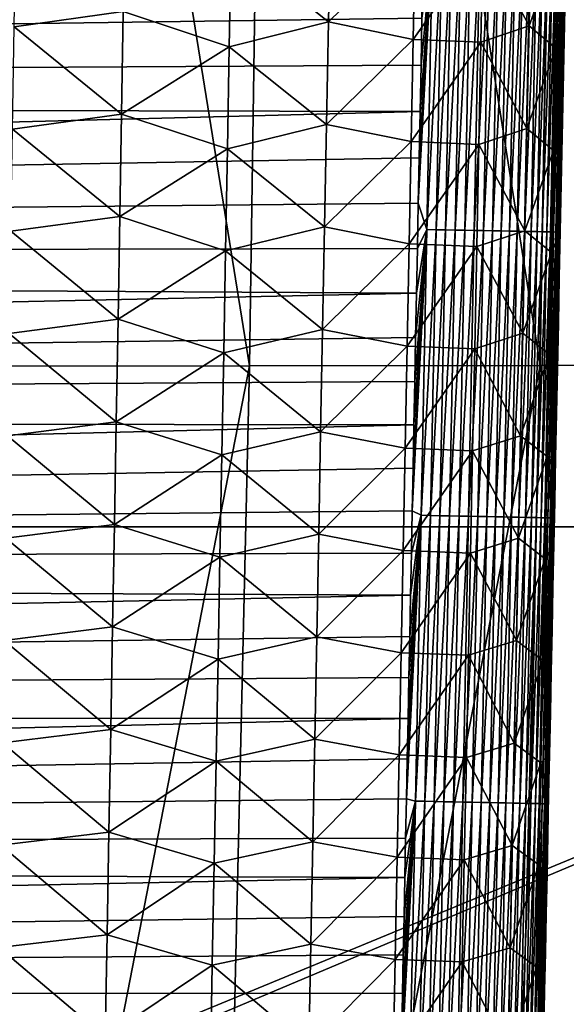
# Model space of a CAD drawing. Header units: metres. Extents: x -26 to 26, y -167 to 32.
# Tile 105 of 237: x 12.47 to 15.22, y -92.65 to -87.69. Entities that reach past the tile are written whole.
import ezdxf

# ---------------------------------------------------------------- set-up
doc = ezdxf.new("R2010")
doc.units = ezdxf.units.M
doc.layers.add('solid_12_411_043_XXX', color=7, linetype='CONTINUOUS')

msp = doc.modelspace()

# ---------------------------------------------------------------- linework, layer by layer
at = {"layer": 'solid_12_411_043_XXX'}
for points in [[(-19.522482, -79.899071, 137.548279), (-19.282173, -90.244827, 137.548279), (19.430023, -84.324921, 137.548279)], [(12.265344, -80.964973, 118.309441), (13.628462, -89.435364, 118.823189), (12.155159, -89.436668, 118.375771)], [(12.265344, -80.964973, 118.309441), (13.751709, -80.964317, 118.770554), (13.628462, -89.435364, 118.823189)], [(13.751709, -80.964317, 118.770554), (15.088856, -89.433914, 119.312424), (13.628462, -89.435364, 118.823189)], [(13.751709, -80.964317, 118.770554), (15.22541, -80.9636, 119.271072), (15.088856, -89.433914, 119.312424)], [(15.22541, -80.9636, 119.271072), (16.526123, -89.432106, 119.866661), (15.088856, -89.433914, 119.312424)], [(-19.282173, -90.244827, 137.548279), (19.282028, -90.24482, 137.548279), (19.430023, -84.324921, 137.548279)], [(12.994479, -87.653343, 171.783752), (12.44684, -87.730133, 171.646957), (12.455099, -87.215797, 171.642349)], [(14.034364, -87.190765, 172.362381), (14.024696, -87.705994, 172.366272), (13.535599, -87.317848, 172.022232)], [(14.461054, -87.280151, 172.792389), (14.024696, -87.705994, 172.366272), (14.034364, -87.190765, 172.362381)], [(15.04267, -87.211159, 173.825424), (15.032241, -87.726234, 173.827881), (14.800779, -87.294334, 173.289719)], [(15.176634, -87.325539, 174.373154), (15.032241, -87.726234, 173.827881), (15.04267, -87.211159, 173.825424)], [(14.499057, -87.449005, 177.86087), (-14.50303, -87.243393, 177.860855), (-14.486557, -88.087646, 177.860931)], [(13.535599, -87.317848, 172.022232), (13.526391, -87.830917, 172.026459), (12.994479, -87.653343, 171.783752)], [(14.024696, -87.705994, 172.366272), (13.526391, -87.830917, 172.026459), (13.535599, -87.317848, 172.022232)], [(14.461054, -87.280151, 172.792389), (14.451051, -87.794052, 172.795837), (14.024696, -87.705994, 172.366272)], [(14.800779, -87.294334, 173.289719), (14.451051, -87.794052, 172.795837), (14.461054, -87.280151, 172.792389)], [(14.800779, -87.294334, 173.289719), (14.790522, -87.808067, 173.292679), (14.451051, -87.794052, 172.795837)], [(14.476182, -88.618065, 177.860977), (14.518697, -88.749626, 177.859558), (14.546806, -87.31263, 177.859436)], [(14.480687, -88.38858, 177.860962), (14.476182, -88.618065, 177.860977), (14.546806, -87.31263, 177.859436)], [(14.485229, -88.156837, 177.860931), (14.480687, -88.38858, 177.860962), (14.546806, -87.31263, 177.859436)], [(14.489803, -87.923027, 177.860916), (14.485229, -88.156837, 177.860931), (14.546806, -87.31263, 177.859436)], [(14.494412, -87.687111, 177.860901), (14.489803, -87.923027, 177.860916), (14.546806, -87.31263, 177.859436)], [(14.546806, -87.31263, 177.859436), (14.518697, -88.749626, 177.859558), (14.593793, -87.313545, 177.854858)], [(14.518697, -88.749626, 177.859558), (14.565695, -88.750549, 177.85498), (14.593793, -87.313545, 177.854858)], [(14.593793, -87.313545, 177.854858), (14.565695, -88.750549, 177.85498), (14.641439, -87.314476, 177.846954)], [(14.565695, -88.750549, 177.85498), (14.613354, -88.751488, 177.847061), (14.641439, -87.314476, 177.846954)], [(14.641439, -87.314476, 177.846954), (14.613354, -88.751488, 177.847061), (14.689413, -87.315414, 177.835556)], [(14.613354, -88.751488, 177.847061), (14.66134, -88.752434, 177.835663), (14.689413, -87.315414, 177.835556)], [(14.689413, -87.315414, 177.835556), (14.66134, -88.752434, 177.835663), (14.737346, -87.316345, 177.820526)], [(14.66134, -88.752434, 177.835663), (14.709286, -88.753372, 177.820633), (14.737346, -87.316345, 177.820526)], [(14.737346, -87.316345, 177.820526), (14.709286, -88.753372, 177.820633), (14.784844, -87.317268, 177.801819)], [(14.709286, -88.753372, 177.820633), (14.756797, -88.754311, 177.80191), (14.784844, -87.317268, 177.801819)], [(14.784844, -87.317268, 177.801819), (14.756797, -88.754311, 177.80191), (14.831494, -87.318184, 177.779419)], [(14.756797, -88.754311, 177.80191), (14.803458, -88.755234, 177.779495), (14.831494, -87.318184, 177.779419)], [(15.032241, -87.726234, 173.827881), (14.790522, -87.808067, 173.292679), (14.800779, -87.294334, 173.289719)], [(14.831494, -87.318184, 177.779419), (14.803458, -88.755234, 177.779495), (14.876873, -87.319069, 177.753357)], [(14.803458, -88.755234, 177.779495), (14.848847, -88.756126, 177.753418), (14.876873, -87.319069, 177.753357)], [(14.876873, -87.319069, 177.753357), (14.848847, -88.756126, 177.753418), (14.92056, -87.319923, 177.723755)], [(14.848847, -88.756126, 177.753418), (14.892544, -88.756989, 177.723801), (14.92056, -87.319923, 177.723755)], [(14.92056, -87.319923, 177.723755), (14.892544, -88.756989, 177.723801), (14.96215, -87.320732, 177.690781)], [(14.892544, -88.756989, 177.723801), (14.93414, -88.757805, 177.690811), (14.96215, -87.320732, 177.690781)], [(14.96215, -87.320732, 177.690781), (14.93414, -88.757805, 177.690811), (15.001263, -87.321495, 177.654694)], [(14.93414, -88.757805, 177.690811), (14.973257, -88.758583, 177.654694), (15.001263, -87.321495, 177.654694)], [(15.001263, -87.321495, 177.654694), (14.973257, -88.758583, 177.654694), (15.037556, -87.322205, 177.615768)], [(14.973257, -88.758583, 177.654694), (15.009553, -88.7593, 177.615753), (15.037556, -87.322205, 177.615768)], [(15.037556, -87.322205, 177.615768), (15.009553, -88.7593, 177.615753), (15.070736, -87.322861, 177.574341)], [(15.009553, -88.7593, 177.615753), (15.042732, -88.759956, 177.574295), (15.070736, -87.322861, 177.574341)], [(15.176634, -87.325539, 174.373154), (15.166193, -87.838768, 174.375092), (15.032241, -87.726234, 173.827881)], [(15.070736, -87.322861, 177.574341), (15.042732, -88.759956, 177.574295), (15.100563, -87.323441, 177.530792)], [(15.042732, -88.759956, 177.574295), (15.072556, -88.760544, 177.530731), (15.100563, -87.323441, 177.530792)], [(15.100563, -87.323441, 177.530792), (15.072556, -88.760544, 177.530731), (15.126861, -87.323959, 177.485535)], [(15.072556, -88.760544, 177.530731), (15.098847, -88.76107, 177.485443), (15.126861, -87.323959, 177.485535)], [(15.126861, -87.323959, 177.485535), (15.098847, -88.76107, 177.485443), (15.149512, -87.324402, 177.43898)], [(15.098847, -88.76107, 177.485443), (15.12149, -88.76152, 177.438873), (15.149512, -87.324402, 177.43898)], [(15.149512, -87.324402, 177.43898), (15.12149, -88.76152, 177.438873), (15.168468, -87.324776, 177.391556)], [(15.12149, -88.76152, 177.438873), (15.140434, -88.761894, 177.391418), (15.168468, -87.324776, 177.391556)], [(15.168468, -87.324776, 177.391556), (15.140434, -88.761894, 177.391418), (15.183738, -87.325073, 177.343674)], [(15.140434, -88.761894, 177.391418), (15.155691, -88.762199, 177.343521), (15.183738, -87.325073, 177.343674)], [(15.183738, -87.325073, 177.343674), (15.155691, -88.762199, 177.343521), (15.195391, -87.325302, 177.295731)], [(15.155691, -88.762199, 177.343521), (15.167327, -88.762436, 177.295563), (15.195391, -87.325302, 177.295731)], [(15.176634, -87.325539, 174.373154), (15.208698, -87.80027, 174.907776), (15.166193, -87.838768, 174.375092)], [(15.195391, -87.325302, 177.295731), (15.167327, -88.762436, 177.295563), (15.203543, -87.32547, 177.248093)], [(15.167327, -88.762436, 177.295563), (15.175461, -88.762604, 177.24791), (15.203543, -87.32547, 177.248093)], [(15.203543, -87.32547, 177.248093), (15.175461, -88.762604, 177.24791), (15.208354, -87.325569, 177.201096)], [(15.175461, -88.762604, 177.24791), (15.180253, -88.762703, 177.200897), (15.208354, -87.325569, 177.201096)], [(15.176634, -87.325539, 174.373154), (15.213687, -87.554077, 174.907074), (15.208698, -87.80027, 174.907776)], [(15.208754, -87.390678, 177.155075), (15.208354, -87.325569, 177.201096), (15.180253, -88.762703, 177.200897)], [(15.199677, -87.856026, 177.154999), (15.208754, -87.390678, 177.155075), (15.180253, -88.762703, 177.200897)], [(15.213687, -87.554077, 174.907074), (15.208754, -87.390678, 177.155075), (15.199677, -87.856026, 177.154999)], [(14.499057, -87.449005, 177.86087), (-14.486557, -88.087646, 177.860931), (14.494412, -87.687111, 177.860901)], [(15.208698, -87.80027, 174.907776), (15.213687, -87.554077, 174.907074), (15.199677, -87.856026, 177.154999)], [(12.994479, -87.653343, 171.783752), (12.985663, -88.169106, 171.788239), (12.44684, -87.730133, 171.646957)], [(13.526391, -87.830917, 172.026459), (12.985663, -88.169106, 171.788239), (12.994479, -87.653343, 171.783752)], [(14.494412, -87.687111, 177.860901), (-14.486557, -88.087646, 177.860931), (14.489803, -87.923027, 177.860916)], [(14.024696, -87.705994, 172.366272), (14.014989, -88.221222, 172.370178), (13.526391, -87.830917, 172.026459)], [(14.451051, -87.794052, 172.795837), (14.014989, -88.221222, 172.370178), (14.024696, -87.705994, 172.366272)], [(12.985663, -88.169106, 171.788239), (12.43852, -88.244476, 171.651566), (12.44684, -87.730133, 171.646957)], [(15.032241, -87.726234, 173.827881), (15.021782, -88.241302, 173.830368), (14.790522, -87.808067, 173.292679)], [(15.166193, -87.838768, 174.375092), (15.021782, -88.241302, 173.830368), (15.032241, -87.726234, 173.827881)], [(14.451051, -87.794052, 172.795837), (14.441011, -88.307961, 172.799316), (14.014989, -88.221222, 172.370178)], [(14.790522, -87.808067, 173.292679), (14.441011, -88.307961, 172.799316), (14.451051, -87.794052, 172.795837)], [(14.790522, -87.808067, 173.292679), (14.780232, -88.321808, 173.29567), (14.441011, -88.307961, 172.799316)], [(15.021782, -88.241302, 173.830368), (14.780232, -88.321808, 173.29567), (14.790522, -87.808067, 173.292679)], [(15.166193, -87.838768, 174.375092), (15.208698, -87.80027, 174.907776), (15.203761, -88.043617, 174.908478)], [(15.203761, -88.043617, 174.908478), (15.208698, -87.80027, 174.907776), (15.199677, -87.856026, 177.154999)], [(13.526391, -87.830917, 172.026459), (13.517138, -88.343994, 172.03067), (12.985663, -88.169106, 171.788239)], [(14.014989, -88.221222, 172.370178), (13.517138, -88.343994, 172.03067), (13.526391, -87.830917, 172.026459)], [(15.166193, -87.838768, 174.375092), (15.155722, -88.351997, 174.377075), (15.021782, -88.241302, 173.830368)], [(15.166193, -87.838768, 174.375092), (15.198873, -88.284218, 174.909195), (15.155722, -88.351997, 174.377075)], [(15.166193, -87.838768, 174.375092), (15.203761, -88.043617, 174.908478), (15.198873, -88.284218, 174.909195)], [(15.190774, -88.310852, 177.154938), (15.199677, -87.856026, 177.154999), (15.180253, -88.762703, 177.200897)], [(15.203761, -88.043617, 174.908478), (15.199677, -87.856026, 177.154999), (15.190774, -88.310852, 177.154938)], [(14.489803, -87.923027, 177.860916), (-14.486557, -88.087646, 177.860931), (14.485229, -88.156837, 177.860931)], [(15.198873, -88.284218, 174.909195), (15.203761, -88.043617, 174.908478), (15.190774, -88.310852, 177.154938)], [(14.485229, -88.156837, 177.860931), (-14.486557, -88.087646, 177.860931), (-14.470537, -88.903366, 177.861008)], [(14.485229, -88.156837, 177.860931), (-14.470537, -88.903366, 177.861008), (14.480687, -88.38858, 177.860962)], [(12.985663, -88.169106, 171.788239), (12.976794, -88.684875, 171.792725), (12.43852, -88.244476, 171.651566)], [(13.517138, -88.343994, 172.03067), (12.976794, -88.684875, 171.792725), (12.985663, -88.169106, 171.788239)], [(12.976794, -88.684875, 171.792725), (12.430139, -88.758812, 171.656174), (12.43852, -88.244476, 171.651566)], [(14.014989, -88.221222, 172.370178), (14.005241, -88.73645, 172.374084), (13.517138, -88.343994, 172.03067)], [(14.441011, -88.307961, 172.799316), (14.005241, -88.73645, 172.374084), (14.014989, -88.221222, 172.370178)], [(15.021782, -88.241302, 173.830368), (15.011292, -88.756378, 173.832886), (14.780232, -88.321808, 173.29567)], [(15.155722, -88.351997, 174.377075), (15.011292, -88.756378, 173.832886), (15.021782, -88.241302, 173.830368)], [(14.441011, -88.307961, 172.799316), (14.430939, -88.821877, 172.802811), (14.005241, -88.73645, 172.374084)], [(14.780232, -88.321808, 173.29567), (14.430939, -88.821877, 172.802811), (14.441011, -88.307961, 172.799316)], [(15.155722, -88.351997, 174.377075), (15.198873, -88.284218, 174.909195), (15.194032, -88.522163, 174.909912)], [(15.182034, -88.755882, 177.154877), (15.190774, -88.310852, 177.154938), (15.180253, -88.762703, 177.200897)], [(15.198873, -88.284218, 174.909195), (15.190774, -88.310852, 177.154938), (15.182034, -88.755882, 177.154877)], [(15.194032, -88.522163, 174.909912), (15.198873, -88.284218, 174.909195), (15.182034, -88.755882, 177.154877)], [(13.517138, -88.343994, 172.03067), (13.507837, -88.857063, 172.034912), (12.976794, -88.684875, 171.792725)], [(14.005241, -88.73645, 172.374084), (13.507837, -88.857063, 172.034912), (13.517138, -88.343994, 172.03067)], [(14.780232, -88.321808, 173.29567), (14.769912, -88.835548, 173.298691), (14.430939, -88.821877, 172.802811)], [(15.011292, -88.756378, 173.832886), (14.769912, -88.835548, 173.298691), (14.780232, -88.321808, 173.29567)], [(15.155722, -88.351997, 174.377075), (15.145222, -88.865227, 174.379105), (15.011292, -88.756378, 173.832886)], [(15.155722, -88.351997, 174.377075), (15.189236, -88.757553, 174.910629), (15.145222, -88.865227, 174.379105)], [(15.155722, -88.351997, 174.377075), (15.194032, -88.522163, 174.909912), (15.189236, -88.757553, 174.910629)], [(14.480687, -88.38858, 177.860962), (-14.470537, -88.903366, 177.861008), (14.476182, -88.618065, 177.860977)], [(15.189236, -88.757553, 174.910629), (15.194032, -88.522163, 174.909912), (15.182034, -88.755882, 177.154877)], [(14.476182, -88.618065, 177.860977), (-14.470537, -88.903366, 177.861008), (14.471712, -88.845253, 177.860992)], [(14.476182, -88.618065, 177.860977), (14.471712, -88.845253, 177.860992), (14.518697, -88.749626, 177.859558)], [(12.976794, -88.684875, 171.792725), (12.967869, -89.200638, 171.797211), (12.430139, -88.758812, 171.656174)], [(13.507837, -88.857063, 172.034912), (12.967869, -89.200638, 171.797211), (12.976794, -88.684875, 171.792725)], [(14.005241, -88.73645, 172.374084), (13.995452, -89.251686, 172.378021), (13.507837, -88.857063, 172.034912)], [(14.430939, -88.821877, 172.802811), (13.995452, -89.251686, 172.378021), (14.005241, -88.73645, 172.374084)], [(14.445618, -90.163902, 177.861115), (14.490282, -90.186615, 177.85968), (14.518697, -88.749626, 177.859558)], [(14.449883, -89.949104, 177.861084), (14.445618, -90.163902, 177.861115), (14.518697, -88.749626, 177.859558)], [(14.454183, -89.732399, 177.861069), (14.449883, -89.949104, 177.861084), (14.518697, -88.749626, 177.859558)], [(14.458514, -89.513725, 177.861053), (14.454183, -89.732399, 177.861069), (14.518697, -88.749626, 177.859558)], [(14.462879, -89.293022, 177.861038), (14.458514, -89.513725, 177.861053), (14.518697, -88.749626, 177.859558)], [(14.467278, -89.070221, 177.861008), (14.462879, -89.293022, 177.861038), (14.518697, -88.749626, 177.859558)], [(14.471712, -88.845253, 177.860992), (14.467278, -89.070221, 177.861008), (14.518697, -88.749626, 177.859558)], [(14.518697, -88.749626, 177.859558), (14.490282, -90.186615, 177.85968), (14.565695, -88.750549, 177.85498)], [(14.490282, -90.186615, 177.85968), (14.537291, -90.187546, 177.855103), (14.565695, -88.750549, 177.85498)], [(14.565695, -88.750549, 177.85498), (14.537291, -90.187546, 177.855103), (14.613354, -88.751488, 177.847061)], [(14.537291, -90.187546, 177.855103), (14.584961, -90.188492, 177.847183), (14.613354, -88.751488, 177.847061)], [(14.613354, -88.751488, 177.847061), (14.584961, -90.188492, 177.847183), (14.66134, -88.752434, 177.835663)], [(14.584961, -90.188492, 177.847183), (14.632958, -90.189445, 177.83577), (14.66134, -88.752434, 177.835663)], [(14.66134, -88.752434, 177.835663), (14.632958, -90.189445, 177.83577), (14.709286, -88.753372, 177.820633)], [(14.632958, -90.189445, 177.83577), (14.680917, -90.190399, 177.820724), (14.709286, -88.753372, 177.820633)], [(14.709286, -88.753372, 177.820633), (14.680917, -90.190399, 177.820724), (14.756797, -88.754311, 177.80191)], [(14.680917, -90.190399, 177.820724), (14.728439, -90.191345, 177.802002), (14.756797, -88.754311, 177.80191)], [(14.756797, -88.754311, 177.80191), (14.728439, -90.191345, 177.802002), (14.803458, -88.755234, 177.779495)], [(14.728439, -90.191345, 177.802002), (14.775111, -90.192276, 177.779572), (14.803458, -88.755234, 177.779495)], [(15.011292, -88.756378, 173.832886), (15.000773, -89.271454, 173.835434), (14.769912, -88.835548, 173.298691)], [(14.803458, -88.755234, 177.779495), (14.775111, -90.192276, 177.779572), (14.848847, -88.756126, 177.753418)], [(14.775111, -90.192276, 177.779572), (14.820511, -90.193176, 177.753479), (14.848847, -88.756126, 177.753418)], [(14.848847, -88.756126, 177.753418), (14.820511, -90.193176, 177.753479), (14.892544, -88.756989, 177.723801)], [(15.145222, -88.865227, 174.379105), (15.000773, -89.271454, 173.835434), (15.011292, -88.756378, 173.832886)], [(15.17345, -89.191467, 177.154816), (15.182034, -88.755882, 177.154877), (15.180253, -88.762703, 177.200897)], [(15.189236, -88.757553, 174.910629), (15.182034, -88.755882, 177.154877), (15.17345, -89.191467, 177.154816)], [(12.967869, -89.200638, 171.797211), (12.421695, -89.273148, 171.660782), (12.430139, -88.758812, 171.656174)], [(14.820511, -90.193176, 177.753479), (14.864215, -90.194046, 177.723846), (14.892544, -88.756989, 177.723801)], [(14.892544, -88.756989, 177.723801), (14.864215, -90.194046, 177.723846), (14.93414, -88.757805, 177.690811)], [(14.864215, -90.194046, 177.723846), (14.905818, -90.194878, 177.690842), (14.93414, -88.757805, 177.690811)], [(14.93414, -88.757805, 177.690811), (14.905818, -90.194878, 177.690842), (14.973257, -88.758583, 177.654694)], [(14.905818, -90.194878, 177.690842), (14.94494, -90.195663, 177.654709), (14.973257, -88.758583, 177.654694)], [(14.973257, -88.758583, 177.654694), (14.94494, -90.195663, 177.654709), (15.009553, -88.7593, 177.615753)], [(14.94494, -90.195663, 177.654709), (14.981237, -90.196388, 177.615738), (15.009553, -88.7593, 177.615753)], [(15.009553, -88.7593, 177.615753), (14.981237, -90.196388, 177.615738), (15.042732, -88.759956, 177.574295)], [(14.981237, -90.196388, 177.615738), (15.014417, -90.197052, 177.574265), (15.042732, -88.759956, 177.574295)], [(15.042732, -88.759956, 177.574295), (15.014417, -90.197052, 177.574265), (15.072556, -88.760544, 177.530731)], [(15.014417, -90.197052, 177.574265), (15.044238, -90.197647, 177.53067), (15.072556, -88.760544, 177.530731)], [(15.072556, -88.760544, 177.530731), (15.044238, -90.197647, 177.53067), (15.098847, -88.76107, 177.485443)], [(15.044238, -90.197647, 177.53067), (15.070522, -90.198174, 177.485367), (15.098847, -88.76107, 177.485443)], [(15.098847, -88.76107, 177.485443), (15.070522, -90.198174, 177.485367), (15.12149, -88.76152, 177.438873)], [(15.070522, -90.198174, 177.485367), (15.093157, -90.198631, 177.438782), (15.12149, -88.76152, 177.438873)], [(15.12149, -88.76152, 177.438873), (15.093157, -90.198631, 177.438782), (15.140434, -88.761894, 177.391418)], [(15.093157, -90.198631, 177.438782), (15.11209, -90.199013, 177.391312), (15.140434, -88.761894, 177.391418)], [(15.140434, -88.761894, 177.391418), (15.11209, -90.199013, 177.391312), (15.155691, -88.762199, 177.343521)], [(15.11209, -90.199013, 177.391312), (15.127334, -90.199318, 177.343399), (15.155691, -88.762199, 177.343521)], [(15.155691, -88.762199, 177.343521), (15.127334, -90.199318, 177.343399), (15.167327, -88.762436, 177.295563)], [(15.127334, -90.199318, 177.343399), (15.138954, -90.199562, 177.29541), (15.167327, -88.762436, 177.295563)], [(15.167327, -88.762436, 177.295563), (15.138954, -90.199562, 177.29541), (15.175461, -88.762604, 177.24791)], [(15.138954, -90.199562, 177.29541), (15.147071, -90.19973, 177.247742), (15.175461, -88.762604, 177.24791)], [(15.145222, -88.865227, 174.379105), (15.189236, -88.757553, 174.910629), (15.184484, -88.990486, 174.911346)], [(15.175461, -88.762604, 177.24791), (15.147071, -90.19973, 177.247742), (15.180253, -88.762703, 177.200897)], [(15.147071, -90.19973, 177.247742), (15.151845, -90.199829, 177.200729), (15.180253, -88.762703, 177.200897)], [(15.17345, -89.191467, 177.154816), (15.180253, -88.762703, 177.200897), (15.151845, -90.199829, 177.200729)], [(15.184484, -88.990486, 174.911346), (15.189236, -88.757553, 174.910629), (15.17345, -89.191467, 177.154816)], [(14.471712, -88.845253, 177.860992), (-14.470537, -88.903366, 177.861008), (14.467278, -89.070221, 177.861008)], [(14.430939, -88.821877, 172.802811), (14.42083, -89.335785, 172.80632), (13.995452, -89.251686, 172.378021)], [(14.769912, -88.835548, 173.298691), (14.42083, -89.335785, 172.80632), (14.430939, -88.821877, 172.802811)], [(14.769912, -88.835548, 173.298691), (14.759561, -89.349297, 173.301727), (14.42083, -89.335785, 172.80632)], [(15.000773, -89.271454, 173.835434), (14.759561, -89.349297, 173.301727), (14.769912, -88.835548, 173.298691)], [(14.467278, -89.070221, 177.861008), (-14.470537, -88.903366, 177.861008), (-14.454958, -89.691826, 177.861069)], [(13.507837, -88.857063, 172.034912), (13.49849, -89.37014, 172.039139), (12.967869, -89.200638, 171.797211)], [(13.995452, -89.251686, 172.378021), (13.49849, -89.37014, 172.039139), (13.507837, -88.857063, 172.034912)], [(15.145222, -88.865227, 174.379105), (15.134692, -89.378456, 174.381165), (15.000773, -89.271454, 173.835434)], [(15.145222, -88.865227, 174.379105), (15.179776, -89.22094, 174.912079), (15.134692, -89.378456, 174.381165)], [(15.145222, -88.865227, 174.379105), (15.184484, -88.990486, 174.911346), (15.179776, -89.22094, 174.912079)], [(15.179776, -89.22094, 174.912079), (15.184484, -88.990486, 174.911346), (15.17345, -89.191467, 177.154816)], [(14.467278, -89.070221, 177.861008), (-14.454958, -89.691826, 177.861069), (14.462879, -89.293022, 177.861038)], [(12.967869, -89.200638, 171.797211), (12.958886, -89.716408, 171.801697), (12.421695, -89.273148, 171.660782)], [(13.49849, -89.37014, 172.039139), (12.958886, -89.716408, 171.801697), (12.967869, -89.200638, 171.797211)], [(15.165035, -89.617111, 177.15477), (15.17345, -89.191467, 177.154816), (15.151845, -90.199829, 177.200729)], [(15.179776, -89.22094, 174.912079), (15.17345, -89.191467, 177.154816), (15.165035, -89.617111, 177.15477)], [(15.134692, -89.378456, 174.381165), (15.179776, -89.22094, 174.912079), (15.175118, -89.448677, 174.912796)], [(15.175118, -89.448677, 174.912796), (15.179776, -89.22094, 174.912079), (15.165035, -89.617111, 177.15477)], [(14.462879, -89.293022, 177.861038), (-14.454958, -89.691826, 177.861069), (14.458514, -89.513725, 177.861053)], [(12.958886, -89.716408, 171.801697), (12.413185, -89.787483, 171.66539), (12.421695, -89.273148, 171.660782)], [(13.995452, -89.251686, 172.378021), (13.985622, -89.766914, 172.381958), (13.49849, -89.37014, 172.039139)], [(14.42083, -89.335785, 172.80632), (13.985622, -89.766914, 172.381958), (13.995452, -89.251686, 172.378021)], [(15.000773, -89.271454, 173.835434), (14.990226, -89.78653, 173.838028), (14.759561, -89.349297, 173.301727)], [(15.134692, -89.378456, 174.381165), (14.990226, -89.78653, 173.838028), (15.000773, -89.271454, 173.835434)], [(14.42083, -89.335785, 172.80632), (14.410686, -89.849701, 172.809845), (13.985622, -89.766914, 172.381958)], [(14.759561, -89.349297, 173.301727), (14.410686, -89.849701, 172.809845), (14.42083, -89.335785, 172.80632)], [(14.759561, -89.349297, 173.301727), (14.749177, -89.863037, 173.30481), (14.410686, -89.849701, 172.809845)], [(14.990226, -89.78653, 173.838028), (14.749177, -89.863037, 173.30481), (14.759561, -89.349297, 173.301727)], [(13.49849, -89.37014, 172.039139), (13.489094, -89.883224, 172.043396), (12.958886, -89.716408, 171.801697)], [(13.985622, -89.766914, 172.381958), (13.489094, -89.883224, 172.043396), (13.49849, -89.37014, 172.039139)], [(15.134692, -89.378456, 174.381165), (15.124135, -89.891678, 174.383286), (14.990226, -89.78653, 173.838028)], [(15.134692, -89.378456, 174.381165), (15.170508, -89.673775, 174.913528), (15.124135, -89.891678, 174.383286)], [(15.134692, -89.378456, 174.381165), (15.175118, -89.448677, 174.912796), (15.170508, -89.673775, 174.913528)], [(11.980083, -97.901871, 118.481323), (12.155159, -89.436668, 118.375771), (13.628462, -89.435364, 118.823189)], [(13.432644, -97.899902, 118.914078), (11.980083, -97.901871, 118.481323), (13.628462, -89.435364, 118.823189)], [(13.432644, -97.899902, 118.914078), (13.628462, -89.435364, 118.823189), (15.088856, -89.433914, 119.312424)], [(14.871928, -97.897682, 119.391411), (13.432644, -97.899902, 118.914078), (15.088856, -89.433914, 119.312424)], [(14.871928, -97.897682, 119.391411), (15.088856, -89.433914, 119.312424), (16.526123, -89.432106, 119.866661)], [(16.287874, -97.894936, 119.934784), (14.871928, -97.897682, 119.391411), (16.526123, -89.432106, 119.866661)], [(15.170508, -89.673775, 174.913528), (15.175118, -89.448677, 174.912796), (15.165035, -89.617111, 177.15477)], [(14.458514, -89.513725, 177.861053), (-14.454958, -89.691826, 177.861069), (14.454183, -89.732399, 177.861069)], [(15.15678, -90.033371, 177.154709), (15.165035, -89.617111, 177.15477), (15.151845, -90.199829, 177.200729)], [(15.170508, -89.673775, 174.913528), (15.165035, -89.617111, 177.15477), (15.15678, -90.033371, 177.154709)], [(14.454183, -89.732399, 177.861069), (-14.454958, -89.691826, 177.861069), (-14.439805, -90.454529, 177.86113)], [(15.124135, -89.891678, 174.383286), (15.170508, -89.673775, 174.913528), (15.165945, -89.896317, 174.914261)], [(15.165945, -89.896317, 174.914261), (15.170508, -89.673775, 174.913528), (15.15678, -90.033371, 177.154709)], [(14.454183, -89.732399, 177.861069), (-14.439805, -90.454529, 177.86113), (14.449883, -89.949104, 177.861084)], [(12.958886, -89.716408, 171.801697), (12.949847, -90.232185, 171.806198), (12.413185, -89.787483, 171.66539)], [(13.489094, -89.883224, 172.043396), (12.949847, -90.232185, 171.806198), (12.958886, -89.716408, 171.801697)], [(12.949847, -90.232185, 171.806198), (12.40461, -90.301826, 171.669998), (12.413185, -89.787483, 171.66539)], [(13.985622, -89.766914, 172.381958), (13.975751, -90.282158, 172.38591), (13.489094, -89.883224, 172.043396)], [(14.410686, -89.849701, 172.809845), (13.975751, -90.282158, 172.38591), (13.985622, -89.766914, 172.381958)], [(14.990226, -89.78653, 173.838028), (14.979649, -90.301605, 173.840668), (14.749177, -89.863037, 173.30481)], [(15.124135, -89.891678, 174.383286), (14.979649, -90.301605, 173.840668), (14.990226, -89.78653, 173.838028)], [(13.489094, -89.883224, 172.043396), (13.47965, -90.396301, 172.047638), (12.949847, -90.232185, 171.806198)], [(13.975751, -90.282158, 172.38591), (13.47965, -90.396301, 172.047638), (13.489094, -89.883224, 172.043396)], [(14.410686, -89.849701, 172.809845), (14.400507, -90.363625, 172.8134), (13.975751, -90.282158, 172.38591)], [(14.749177, -89.863037, 173.30481), (14.400507, -90.363625, 172.8134), (14.410686, -89.849701, 172.809845)], [(14.749177, -89.863037, 173.30481), (14.738764, -90.376785, 173.307922), (14.400507, -90.363625, 172.8134)], [(14.979649, -90.301605, 173.840668), (14.738764, -90.376785, 173.307922), (14.749177, -89.863037, 173.30481)], [(15.124135, -89.891678, 174.383286), (15.113548, -90.404907, 174.385452), (14.979649, -90.301605, 173.840668)], [(15.124135, -89.891678, 174.383286), (15.156953, -90.334068, 174.915741), (15.113548, -90.404907, 174.385452)], [(15.124135, -89.891678, 174.383286), (15.165945, -89.896317, 174.914261), (15.161427, -90.116386, 174.914993)], [(15.124135, -89.891678, 174.383286), (15.161427, -90.116386, 174.914993), (15.156953, -90.334068, 174.915741)], [(15.161427, -90.116386, 174.914993), (15.165945, -89.896317, 174.914261), (15.15678, -90.033371, 177.154709)], [(14.449883, -89.949104, 177.861084), (-14.439805, -90.454529, 177.86113), (14.445618, -90.163902, 177.861115)], [(15.148673, -90.440895, 177.154663), (15.15678, -90.033371, 177.154709), (15.151845, -90.199829, 177.200729)], [(15.161427, -90.116386, 174.914993), (15.15678, -90.033371, 177.154709), (15.148673, -90.440895, 177.154663)], [(15.156953, -90.334068, 174.915741), (15.161427, -90.116386, 174.914993), (15.148673, -90.440895, 177.154663)], [(14.445618, -90.163902, 177.861115), (-14.439805, -90.454529, 177.86113), (14.441383, -90.376755, 177.86113)], [(14.416684, -91.611229, 177.861237), (14.461562, -91.623596, 177.859802), (14.490282, -90.186615, 177.85968)], [(14.42072, -91.410278, 177.861221), (14.416684, -91.611229, 177.861237), (14.490282, -90.186615, 177.85968)], [(14.424788, -91.207481, 177.861191), (14.42072, -91.410278, 177.861221), (14.490282, -90.186615, 177.85968)], [(14.428887, -91.002785, 177.861176), (14.424788, -91.207481, 177.861191), (14.490282, -90.186615, 177.85968)], [(14.433019, -90.796143, 177.86116), (14.428887, -91.002785, 177.861176), (14.490282, -90.186615, 177.85968)], [(14.437184, -90.587479, 177.861145), (14.433019, -90.796143, 177.86116), (14.490282, -90.186615, 177.85968)], [(14.441383, -90.376755, 177.86113), (14.437184, -90.587479, 177.861145), (14.490282, -90.186615, 177.85968)], [(14.445618, -90.163902, 177.861115), (14.441383, -90.376755, 177.86113), (14.490282, -90.186615, 177.85968)], [(14.490282, -90.186615, 177.85968), (14.461562, -91.623596, 177.859802), (14.537291, -90.187546, 177.855103)], [(14.461562, -91.623596, 177.859802), (14.508581, -91.624542, 177.855225), (14.537291, -90.187546, 177.855103)], [(14.537291, -90.187546, 177.855103), (14.508581, -91.624542, 177.855225), (14.584961, -90.188492, 177.847183)], [(14.508581, -91.624542, 177.855225), (14.556262, -91.625496, 177.847305), (14.584961, -90.188492, 177.847183)], [(14.584961, -90.188492, 177.847183), (14.556262, -91.625496, 177.847305), (14.632958, -90.189445, 177.83577)], [(14.556262, -91.625496, 177.847305), (14.604272, -91.626457, 177.835876), (14.632958, -90.189445, 177.83577)], [(14.632958, -90.189445, 177.83577), (14.604272, -91.626457, 177.835876), (14.680917, -90.190399, 177.820724)], [(14.604272, -91.626457, 177.835876), (14.652241, -91.627419, 177.820831), (14.680917, -90.190399, 177.820724)], [(14.680917, -90.190399, 177.820724), (14.652241, -91.627419, 177.820831), (14.728439, -90.191345, 177.802002)], [(14.652241, -91.627419, 177.820831), (14.699774, -91.62838, 177.802094), (14.728439, -90.191345, 177.802002)], [(14.728439, -90.191345, 177.802002), (14.699774, -91.62838, 177.802094), (14.775111, -90.192276, 177.779572)], [(12.949847, -90.232185, 171.806198), (12.940749, -90.747955, 171.810699), (12.40461, -90.301826, 171.669998)], [(13.47965, -90.396301, 172.047638), (12.940749, -90.747955, 171.810699), (12.949847, -90.232185, 171.806198)], [(14.699774, -91.62838, 177.802094), (14.746456, -91.629318, 177.779648), (14.775111, -90.192276, 177.779572)], [(14.775111, -90.192276, 177.779572), (14.746456, -91.629318, 177.779648), (14.820511, -90.193176, 177.753479)], [(14.746456, -91.629318, 177.779648), (14.791864, -91.630226, 177.753555), (14.820511, -90.193176, 177.753479)], [(14.820511, -90.193176, 177.753479), (14.791864, -91.630226, 177.753555), (14.864215, -90.194046, 177.723846)], [(14.791864, -91.630226, 177.753555), (14.835576, -91.631111, 177.723907), (14.864215, -90.194046, 177.723846)], [(14.864215, -90.194046, 177.723846), (14.835576, -91.631111, 177.723907), (14.905818, -90.194878, 177.690842)], [(14.835576, -91.631111, 177.723907), (14.877186, -91.63195, 177.690887), (14.905818, -90.194878, 177.690842)], [(14.905818, -90.194878, 177.690842), (14.877186, -91.63195, 177.690887), (14.94494, -90.195663, 177.654709)], [(14.877186, -91.63195, 177.690887), (14.916311, -91.632736, 177.654739), (14.94494, -90.195663, 177.654709)], [(14.94494, -90.195663, 177.654709), (14.916311, -91.632736, 177.654739), (14.981237, -90.196388, 177.615738)], [(14.916311, -91.632736, 177.654739), (14.952611, -91.633469, 177.615738), (14.981237, -90.196388, 177.615738)], [(14.981237, -90.196388, 177.615738), (14.952611, -91.633469, 177.615738), (15.014417, -90.197052, 177.574265)], [(14.952611, -91.633469, 177.615738), (14.98579, -91.63414, 177.574249), (15.014417, -90.197052, 177.574265)], [(15.014417, -90.197052, 177.574265), (14.98579, -91.63414, 177.574249), (15.044238, -90.197647, 177.53067)], [(14.98579, -91.63414, 177.574249), (15.015608, -91.634743, 177.53064), (15.044238, -90.197647, 177.53067)], [(15.044238, -90.197647, 177.53067), (15.015608, -91.634743, 177.53064), (15.070522, -90.198174, 177.485367)], [(15.015608, -91.634743, 177.53064), (15.041887, -91.635277, 177.485321), (15.070522, -90.198174, 177.485367)], [(15.070522, -90.198174, 177.485367), (15.041887, -91.635277, 177.485321), (15.093157, -90.198631, 177.438782)], [(15.041887, -91.635277, 177.485321), (15.064514, -91.635735, 177.438705), (15.093157, -90.198631, 177.438782)], [(15.093157, -90.198631, 177.438782), (15.064514, -91.635735, 177.438705), (15.11209, -90.199013, 177.391312)], [(15.064514, -91.635735, 177.438705), (15.083437, -91.636124, 177.39122), (15.11209, -90.199013, 177.391312)], [(15.11209, -90.199013, 177.391312), (15.083437, -91.636124, 177.39122), (15.127334, -90.199318, 177.343399)], [(15.083437, -91.636124, 177.39122), (15.098668, -91.636436, 177.343277), (15.127334, -90.199318, 177.343399)], [(15.127334, -90.199318, 177.343399), (15.098668, -91.636436, 177.343277), (15.138954, -90.199562, 177.29541)], [(15.098668, -91.636436, 177.343277), (15.110275, -91.636673, 177.295288), (15.138954, -90.199562, 177.29541)], [(15.138954, -90.199562, 177.29541), (15.110275, -91.636673, 177.295288), (15.147071, -90.19973, 177.247742)], [(15.110275, -91.636673, 177.295288), (15.118376, -91.636841, 177.247604), (15.147071, -90.19973, 177.247742)], [(15.147071, -90.19973, 177.247742), (15.118376, -91.636841, 177.247604), (15.151845, -90.199829, 177.200729)], [(15.118376, -91.636841, 177.247604), (15.123133, -91.636948, 177.200577), (15.151845, -90.199829, 177.200729)], [(15.148673, -90.440895, 177.154663), (15.151845, -90.199829, 177.200729), (15.123133, -91.636948, 177.200577)], [(-19.282173, -90.244827, 137.548279), (-18.85165, -106.007713, 137.548279), (19.282028, -90.24482, 137.548279)], [(-18.85165, -106.007713, 137.548279), (-18.842392, -106.336342, 137.548279), (19.282028, -90.24482, 137.548279)], [(-18.842392, -106.336342, 137.548279), (18.842426, -106.339973, 137.548279), (19.282028, -90.24482, 137.548279)], [(13.975751, -90.282158, 172.38591), (13.965838, -90.797394, 172.389877), (13.47965, -90.396301, 172.047638)], [(14.400507, -90.363625, 172.8134), (13.965838, -90.797394, 172.389877), (13.975751, -90.282158, 172.38591)], [(12.940749, -90.747955, 171.810699), (12.395967, -90.816162, 171.674606), (12.40461, -90.301826, 171.669998)], [(14.979649, -90.301605, 173.840668), (14.969044, -90.816681, 173.843338), (14.738764, -90.376785, 173.307922)], [(15.113548, -90.404907, 174.385452), (14.969044, -90.816681, 173.843338), (14.979649, -90.301605, 173.840668)], [(15.113548, -90.404907, 174.385452), (15.156953, -90.334068, 174.915741), (15.152521, -90.549454, 174.916473)], [(15.152521, -90.549454, 174.916473), (15.156953, -90.334068, 174.915741), (15.148673, -90.440895, 177.154663)], [(14.441383, -90.376755, 177.86113), (-14.439805, -90.454529, 177.86113), (14.437184, -90.587479, 177.861145)], [(14.400507, -90.363625, 172.8134), (14.390292, -90.877541, 172.816986), (13.965838, -90.797394, 172.389877)], [(14.738764, -90.376785, 173.307922), (14.390292, -90.877541, 172.816986), (14.400507, -90.363625, 172.8134)], [(14.738764, -90.376785, 173.307922), (14.728319, -90.890533, 173.31105), (14.390292, -90.877541, 172.816986)], [(14.969044, -90.816681, 173.843338), (14.728319, -90.890533, 173.31105), (14.738764, -90.376785, 173.307922)], [(13.47965, -90.396301, 172.047638), (13.470156, -90.909386, 172.05191), (12.940749, -90.747955, 171.810699)], [(13.965838, -90.797394, 172.389877), (13.470156, -90.909386, 172.05191), (13.47965, -90.396301, 172.047638)], [(15.113548, -90.404907, 174.385452), (15.102934, -90.918137, 174.38768), (14.969044, -90.816681, 173.843338)], [(15.113548, -90.404907, 174.385452), (15.148129, -90.762619, 174.917221), (15.102934, -90.918137, 174.38768)], [(15.113548, -90.404907, 174.385452), (15.152521, -90.549454, 174.916473), (15.148129, -90.762619, 174.917221)], [(14.437184, -90.587479, 177.861145), (-14.439805, -90.454529, 177.86113), (-14.42508, -91.191338, 177.861191)], [(15.140722, -90.839417, 177.154617), (15.148673, -90.440895, 177.154663), (15.123133, -91.636948, 177.200577)], [(15.152521, -90.549454, 174.916473), (15.148673, -90.440895, 177.154663), (15.140722, -90.839417, 177.154617)], [(14.437184, -90.587479, 177.861145), (-14.42508, -91.191338, 177.861191), (14.433019, -90.796143, 177.86116)], [(15.148129, -90.762619, 174.917221), (15.152521, -90.549454, 174.916473), (15.140722, -90.839417, 177.154617)], [(12.940749, -90.747955, 171.810699), (12.931591, -91.263725, 171.815201), (12.395967, -90.816162, 171.674606)], [(13.470156, -90.909386, 172.05191), (12.931591, -91.263725, 171.815201), (12.940749, -90.747955, 171.810699)], [(15.102934, -90.918137, 174.38768), (15.148129, -90.762619, 174.917221), (15.143783, -90.973381, 174.917969)], [(15.143783, -90.973381, 174.917969), (15.148129, -90.762619, 174.917221), (15.140722, -90.839417, 177.154617)], [(14.433019, -90.796143, 177.86116), (-14.42508, -91.191338, 177.861191), (14.428887, -91.002785, 177.861176)], [(12.931591, -91.263725, 171.815201), (12.387256, -91.330505, 171.679214), (12.395967, -90.816162, 171.674606)], [(13.965838, -90.797394, 172.389877), (13.955883, -91.312637, 172.39386), (13.470156, -90.909386, 172.05191)], [(14.390292, -90.877541, 172.816986), (13.955883, -91.312637, 172.39386), (13.965838, -90.797394, 172.389877)], [(14.969044, -90.816681, 173.843338), (14.958409, -91.331764, 173.846069), (14.728319, -90.890533, 173.31105)], [(15.102934, -90.918137, 174.38768), (14.958409, -91.331764, 173.846069), (14.969044, -90.816681, 173.843338)], [(14.390292, -90.877541, 172.816986), (14.380043, -91.391464, 172.820587), (13.955883, -91.312637, 172.39386)], [(14.728319, -90.890533, 173.31105), (14.380043, -91.391464, 172.820587), (14.390292, -90.877541, 172.816986)], [(15.129086, -91.42057, 177.154556), (15.140722, -90.839417, 177.154617), (15.123133, -91.636948, 177.200577)], [(15.143783, -90.973381, 174.917969), (15.140722, -90.839417, 177.154617), (15.129086, -91.42057, 177.154556)], [(13.470156, -90.909386, 172.05191), (13.46061, -91.42247, 172.056168), (12.931591, -91.263725, 171.815201)], [(13.955883, -91.312637, 172.39386), (13.46061, -91.42247, 172.056168), (13.470156, -90.909386, 172.05191)], [(14.728319, -90.890533, 173.31105), (14.717843, -91.404289, 173.314224), (14.380043, -91.391464, 172.820587)], [(14.958409, -91.331764, 173.846069), (14.717843, -91.404289, 173.314224), (14.728319, -90.890533, 173.31105)], [(15.102934, -90.918137, 174.38768), (15.092292, -91.431358, 174.389954), (14.958409, -91.331764, 173.846069)], [(15.102934, -90.918137, 174.38768), (15.135224, -91.387596, 174.919464), (15.092292, -91.431358, 174.389954)], [(15.102934, -90.918137, 174.38768), (15.143783, -90.973381, 174.917969), (15.139482, -91.181679, 174.918716)], [(15.102934, -90.918137, 174.38768), (15.139482, -91.181679, 174.918716), (15.135224, -91.387596, 174.919464)], [(15.139482, -91.181679, 174.918716), (15.143783, -90.973381, 174.917969), (15.129086, -91.42057, 177.154556)], [(14.428887, -91.002785, 177.861176), (-14.42508, -91.191338, 177.861191), (14.424788, -91.207481, 177.861191)], [(15.135224, -91.387596, 174.919464), (15.139482, -91.181679, 174.918716), (15.129086, -91.42057, 177.154556)], [(14.424788, -91.207481, 177.861191), (-14.42508, -91.191338, 177.861191), (-14.41076, -91.904427, 177.861252)], [(14.424788, -91.207481, 177.861191), (-14.41076, -91.904427, 177.861252), (14.42072, -91.410278, 177.861221)], [(12.931591, -91.263725, 171.815201), (12.922372, -91.779503, 171.819702), (12.387256, -91.330505, 171.679214)], [(13.46061, -91.42247, 172.056168), (12.922372, -91.779503, 171.819702), (12.931591, -91.263725, 171.815201)], [(12.922372, -91.779503, 171.819702), (12.378473, -91.844841, 171.683823), (12.387256, -91.330505, 171.679214)], [(13.955883, -91.312637, 172.39386), (13.945885, -91.827881, 172.397873), (13.46061, -91.42247, 172.056168)], [(14.380043, -91.391464, 172.820587), (13.945885, -91.827881, 172.397873), (13.955883, -91.312637, 172.39386)], [(14.958409, -91.331764, 173.846069), (14.947747, -91.84684, 173.848831), (14.717843, -91.404289, 173.314224)], [(15.092292, -91.431358, 174.389954), (14.947747, -91.84684, 173.848831), (14.958409, -91.331764, 173.846069)], [(14.42072, -91.410278, 177.861221), (-14.41076, -91.904427, 177.861252), (14.416684, -91.611229, 177.861237)], [(13.46061, -91.42247, 172.056168), (13.451015, -91.935562, 172.060455), (12.922372, -91.779503, 171.819702)], [(13.945885, -91.827881, 172.397873), (13.451015, -91.935562, 172.060455), (13.46061, -91.42247, 172.056168)], [(14.380043, -91.391464, 172.820587), (14.369758, -91.905396, 172.824219), (13.945885, -91.827881, 172.397873)], [(14.717843, -91.404289, 173.314224), (14.369758, -91.905396, 172.824219), (14.380043, -91.391464, 172.820587)], [(14.717843, -91.404289, 173.314224), (14.707337, -91.918045, 173.317429), (14.369758, -91.905396, 172.824219)], [(14.947747, -91.84684, 173.848831), (14.707337, -91.918045, 173.317429), (14.717843, -91.404289, 173.314224)], [(15.092292, -91.431358, 174.389954), (15.135224, -91.387596, 174.919464), (15.131011, -91.591209, 174.920212)], [(15.117771, -91.983276, 177.154495), (15.129086, -91.42057, 177.154556), (15.123133, -91.636948, 177.200577)], [(15.131011, -91.591209, 174.920212), (15.129086, -91.42057, 177.154556), (15.117771, -91.983276, 177.154495)], [(15.131011, -91.591209, 174.920212), (15.135224, -91.387596, 174.919464), (15.129086, -91.42057, 177.154556)], [(15.092292, -91.431358, 174.389954), (15.081621, -91.944588, 174.392273), (14.947747, -91.84684, 173.848831)], [(15.092292, -91.431358, 174.389954), (15.126839, -91.792595, 174.920959), (15.081621, -91.944588, 174.392273)], [(15.092292, -91.431358, 174.389954), (15.131011, -91.591209, 174.920212), (15.126839, -91.792595, 174.920959)], [(14.416684, -91.611229, 177.861237), (-14.41076, -91.904427, 177.861252), (14.41268, -91.810402, 177.861252)], [(14.389313, -92.966721, 177.861343), (14.432542, -93.06057, 177.859924), (14.461562, -91.623596, 177.859802)], [(14.393128, -92.778587, 177.861328), (14.389313, -92.966721, 177.861343), (14.461562, -91.623596, 177.859802)], [(14.396975, -92.588692, 177.861313), (14.393128, -92.778587, 177.861328), (14.461562, -91.623596, 177.859802)], [(14.400853, -92.396965, 177.861298), (14.396975, -92.588692, 177.861313), (14.461562, -91.623596, 177.859802)], [(14.404762, -92.203369, 177.861282), (14.400853, -92.396965, 177.861298), (14.461562, -91.623596, 177.859802)], [(14.408705, -92.007835, 177.861267), (14.404762, -92.203369, 177.861282), (14.461562, -91.623596, 177.859802)], [(14.41268, -91.810402, 177.861252), (14.408705, -92.007835, 177.861267), (14.461562, -91.623596, 177.859802)], [(14.416684, -91.611229, 177.861237), (14.41268, -91.810402, 177.861252), (14.461562, -91.623596, 177.859802)], [(14.461562, -91.623596, 177.859802), (14.432542, -93.06057, 177.859924), (14.508581, -91.624542, 177.855225)], [(14.432542, -93.06057, 177.859924), (14.479569, -93.061523, 177.855331), (14.508581, -91.624542, 177.855225)], [(14.508581, -91.624542, 177.855225), (14.479569, -93.061523, 177.855331), (14.556262, -91.625496, 177.847305)], [(14.479569, -93.061523, 177.855331), (14.527261, -93.062492, 177.847412), (14.556262, -91.625496, 177.847305)], [(14.556262, -91.625496, 177.847305), (14.527261, -93.062492, 177.847412), (14.604272, -91.626457, 177.835876)], [(14.527261, -93.062492, 177.847412), (14.575279, -93.063469, 177.835999), (14.604272, -91.626457, 177.835876)], [(14.604272, -91.626457, 177.835876), (14.575279, -93.063469, 177.835999), (14.652241, -91.627419, 177.820831)], [(14.575279, -93.063469, 177.835999), (14.623259, -93.064438, 177.820938), (14.652241, -91.627419, 177.820831)], [(14.652241, -91.627419, 177.820831), (14.623259, -93.064438, 177.820938), (14.699774, -91.62838, 177.802094)], [(15.126839, -91.792595, 174.920959), (15.131011, -91.591209, 174.920212), (15.117771, -91.983276, 177.154495)], [(14.623259, -93.064438, 177.820938), (14.670801, -93.065407, 177.8022), (14.699774, -91.62838, 177.802094)], [(14.699774, -91.62838, 177.802094), (14.670801, -93.065407, 177.8022), (14.746456, -91.629318, 177.779648)], [(14.670801, -93.065407, 177.8022), (14.717493, -93.066353, 177.779739), (14.746456, -91.629318, 177.779648)], [(14.746456, -91.629318, 177.779648), (14.717493, -93.066353, 177.779739), (14.791864, -91.630226, 177.753555)], [(14.717493, -93.066353, 177.779739), (14.76291, -93.067276, 177.753632), (14.791864, -91.630226, 177.753555)], [(14.791864, -91.630226, 177.753555), (14.76291, -93.067276, 177.753632), (14.835576, -91.631111, 177.723907)], [(14.76291, -93.067276, 177.753632), (14.806629, -93.068169, 177.723969), (14.835576, -91.631111, 177.723907)], [(14.835576, -91.631111, 177.723907), (14.806629, -93.068169, 177.723969), (14.877186, -91.63195, 177.690887)], [(14.806629, -93.068169, 177.723969), (14.848244, -93.069016, 177.690933), (14.877186, -91.63195, 177.690887)], [(14.877186, -91.63195, 177.690887), (14.848244, -93.069016, 177.690933), (14.916311, -91.632736, 177.654739)], [(14.848244, -93.069016, 177.690933), (14.887373, -93.069809, 177.65477), (14.916311, -91.632736, 177.654739)], [(14.916311, -91.632736, 177.654739), (14.887373, -93.069809, 177.65477), (14.952611, -91.633469, 177.615738)], [(14.887373, -93.069809, 177.65477), (14.923675, -93.070549, 177.615753), (14.952611, -91.633469, 177.615738)], [(14.952611, -91.633469, 177.615738), (14.923675, -93.070549, 177.615753), (14.98579, -91.63414, 177.574249)], [(14.923675, -93.070549, 177.615753), (14.956853, -93.071228, 177.574249), (14.98579, -91.63414, 177.574249)], [(14.98579, -91.63414, 177.574249), (14.956853, -93.071228, 177.574249), (15.015608, -91.634743, 177.53064)], [(14.956853, -93.071228, 177.574249), (14.986669, -93.071838, 177.530609), (15.015608, -91.634743, 177.53064)], [(15.015608, -91.634743, 177.53064), (14.986669, -93.071838, 177.530609), (15.041887, -91.635277, 177.485321)], [(14.986669, -93.071838, 177.530609), (15.012943, -93.07238, 177.485275), (15.041887, -91.635277, 177.485321)], [(15.041887, -91.635277, 177.485321), (15.012943, -93.07238, 177.485275), (15.064514, -91.635735, 177.438705)], [(15.012943, -93.07238, 177.485275), (15.035563, -93.072838, 177.438644), (15.064514, -91.635735, 177.438705)], [(15.064514, -91.635735, 177.438705), (15.035563, -93.072838, 177.438644), (15.083437, -91.636124, 177.39122)], [(15.035563, -93.072838, 177.438644), (15.054477, -93.073235, 177.391144), (15.083437, -91.636124, 177.39122)], [(15.083437, -91.636124, 177.39122), (15.054477, -93.073235, 177.391144), (15.098668, -91.636436, 177.343277)], [(15.054477, -93.073235, 177.391144), (15.069696, -93.073547, 177.343185), (15.098668, -91.636436, 177.343277)], [(15.098668, -91.636436, 177.343277), (15.069696, -93.073547, 177.343185), (15.110275, -91.636673, 177.295288)], [(15.069696, -93.073547, 177.343185), (15.08129, -93.073784, 177.295181), (15.110275, -91.636673, 177.295288)], [(15.110275, -91.636673, 177.295288), (15.08129, -93.073784, 177.295181), (15.118376, -91.636841, 177.247604)], [(15.08129, -93.073784, 177.295181), (15.089376, -93.073959, 177.247482), (15.118376, -91.636841, 177.247604)], [(15.118376, -91.636841, 177.247604), (15.089376, -93.073959, 177.247482), (15.123133, -91.636948, 177.200577)], [(15.089376, -93.073959, 177.247482), (15.094117, -93.074059, 177.200439), (15.123133, -91.636948, 177.200577)], [(15.117771, -91.983276, 177.154495), (15.123133, -91.636948, 177.200577), (15.094117, -93.074059, 177.200439)], [(14.41268, -91.810402, 177.861252), (-14.41076, -91.904427, 177.861252), (14.408705, -92.007835, 177.861267)], [(12.922372, -91.779503, 171.819702), (12.913092, -92.29528, 171.824219), (12.378473, -91.844841, 171.683823)], [(13.451015, -91.935562, 172.060455), (12.913092, -92.29528, 171.824219), (12.922372, -91.779503, 171.819702)], [(15.081621, -91.944588, 174.392273), (15.126839, -91.792595, 174.920959), (15.122707, -91.991837, 174.921722)], [(15.122707, -91.991837, 174.921722), (15.126839, -91.792595, 174.920959), (15.117771, -91.983276, 177.154495)], [(12.913092, -92.29528, 171.824219), (12.369619, -92.359184, 171.688431), (12.378473, -91.844841, 171.683823)], [(13.945885, -91.827881, 172.397873), (13.935843, -92.343132, 172.401886), (13.451015, -91.935562, 172.060455)], [(14.369758, -91.905396, 172.824219), (13.935843, -92.343132, 172.401886), (13.945885, -91.827881, 172.397873)], [(14.947747, -91.84684, 173.848831), (14.937057, -92.361923, 173.851654), (14.707337, -91.918045, 173.317429)], [(15.081621, -91.944588, 174.392273), (14.937057, -92.361923, 173.851654), (14.947747, -91.84684, 173.848831)], [(14.408705, -92.007835, 177.861267), (-14.41076, -91.904427, 177.861252), (-14.39685, -92.593346, 177.861313)], [(14.369758, -91.905396, 172.824219), (14.359437, -92.419319, 172.827866), (13.935843, -92.343132, 172.401886)], [(14.707337, -91.918045, 173.317429), (14.359437, -92.419319, 172.827866), (14.369758, -91.905396, 172.824219)], [(14.707337, -91.918045, 173.317429), (14.696801, -92.431801, 173.320679), (14.359437, -92.419319, 172.827866)], [(14.937057, -92.361923, 173.851654), (14.696801, -92.431801, 173.320679), (14.707337, -91.918045, 173.317429)], [(13.451015, -91.935562, 172.060455), (13.441368, -92.448654, 172.064743), (12.913092, -92.29528, 171.824219)], [(13.935843, -92.343132, 172.401886), (13.441368, -92.448654, 172.064743), (13.451015, -91.935562, 172.060455)], [(15.081621, -91.944588, 174.392273), (15.070925, -92.457817, 174.394669), (14.937057, -92.361923, 173.851654)], [(15.081621, -91.944588, 174.392273), (15.11456, -92.384117, 174.923233), (15.070925, -92.457817, 174.394669)], [(15.081621, -91.944588, 174.392273), (15.122707, -91.991837, 174.921722), (15.118614, -92.189011, 174.922485)], [(15.081621, -91.944588, 174.392273), (15.118614, -92.189011, 174.922485), (15.11456, -92.384117, 174.923233)], [(14.408705, -92.007835, 177.861267), (-14.39685, -92.593346, 177.861313), (14.404762, -92.203369, 177.861282)], [(15.106791, -92.527229, 177.154434), (15.117771, -91.983276, 177.154495), (15.094117, -93.074059, 177.200439)], [(15.122707, -91.991837, 174.921722), (15.117771, -91.983276, 177.154495), (15.106791, -92.527229, 177.154434)], [(15.118614, -92.189011, 174.922485), (15.122707, -91.991837, 174.921722), (15.106791, -92.527229, 177.154434)], [(14.404762, -92.203369, 177.861282), (-14.39685, -92.593346, 177.861313), (14.400853, -92.396965, 177.861298)], [(15.11456, -92.384117, 174.923233), (15.118614, -92.189011, 174.922485), (15.106791, -92.527229, 177.154434)], [(12.913092, -92.29528, 171.824219), (12.903748, -92.811066, 171.82872), (12.369619, -92.359184, 171.688431)], [(13.441368, -92.448654, 172.064743), (12.903748, -92.811066, 171.82872), (12.913092, -92.29528, 171.824219)], [(12.903748, -92.811066, 171.82872), (12.360692, -92.873528, 171.693054), (12.369619, -92.359184, 171.688431)], [(13.935843, -92.343132, 172.401886), (13.925759, -92.858383, 172.405914), (13.441368, -92.448654, 172.064743)], [(14.359437, -92.419319, 172.827866), (13.925759, -92.858383, 172.405914), (13.935843, -92.343132, 172.401886)], [(14.937057, -92.361923, 173.851654), (14.92634, -92.877007, 173.854507), (14.696801, -92.431801, 173.320679)], [(15.070925, -92.457817, 174.394669), (14.92634, -92.877007, 173.854507), (14.937057, -92.361923, 173.851654)], [(14.400853, -92.396965, 177.861298), (-14.39685, -92.593346, 177.861313), (14.396975, -92.588692, 177.861313)], [(14.359437, -92.419319, 172.827866), (14.34908, -92.933258, 172.831543), (13.925759, -92.858383, 172.405914)], [(14.696801, -92.431801, 173.320679), (14.34908, -92.933258, 172.831543), (14.359437, -92.419319, 172.827866)], [(15.070925, -92.457817, 174.394669), (15.11456, -92.384117, 174.923233), (15.110549, -92.576958, 174.923996)], [(15.110549, -92.576958, 174.923996), (15.11456, -92.384117, 174.923233), (15.106791, -92.527229, 177.154434)], [(13.441368, -92.448654, 172.064743), (13.431668, -92.961746, 172.069031), (12.903748, -92.811066, 171.82872)], [(13.925759, -92.858383, 172.405914), (13.431668, -92.961746, 172.069031), (13.441368, -92.448654, 172.064743)], [(14.696801, -92.431801, 173.320679), (14.686234, -92.945557, 173.323959), (14.34908, -92.933258, 172.831543)], [(14.92634, -92.877007, 173.854507), (14.686234, -92.945557, 173.323959), (14.696801, -92.431801, 173.320679)], [(15.070925, -92.457817, 174.394669), (15.060201, -92.971039, 174.39711), (14.92634, -92.877007, 173.854507)], [(15.070925, -92.457817, 174.394669), (15.102652, -92.956039, 174.925522), (15.060201, -92.971039, 174.39711)], [(15.070925, -92.457817, 174.394669), (15.110549, -92.576958, 174.923996), (15.10658, -92.76757, 174.924759)], [(15.070925, -92.457817, 174.394669), (15.10658, -92.76757, 174.924759), (15.102652, -92.956039, 174.925522)], [(15.096121, -93.053726, 177.154388), (15.106791, -92.527229, 177.154434), (15.094117, -93.074059, 177.200439)], [(15.110549, -92.576958, 174.923996), (15.106791, -92.527229, 177.154434), (15.096121, -93.053726, 177.154388)], [(14.396975, -92.588692, 177.861313), (-14.39685, -92.593346, 177.861313), (14.393128, -92.778587, 177.861328)], [(14.393128, -92.778587, 177.861328), (-14.39685, -92.593346, 177.861313), (-14.370191, -93.904472, 177.861435)], [(15.10658, -92.76757, 174.924759), (15.110549, -92.576958, 174.923996), (15.096121, -93.053726, 177.154388)]]:
    msp.add_3dface(points, dxfattribs=at)

doc.saveas('drawing.dxf')
